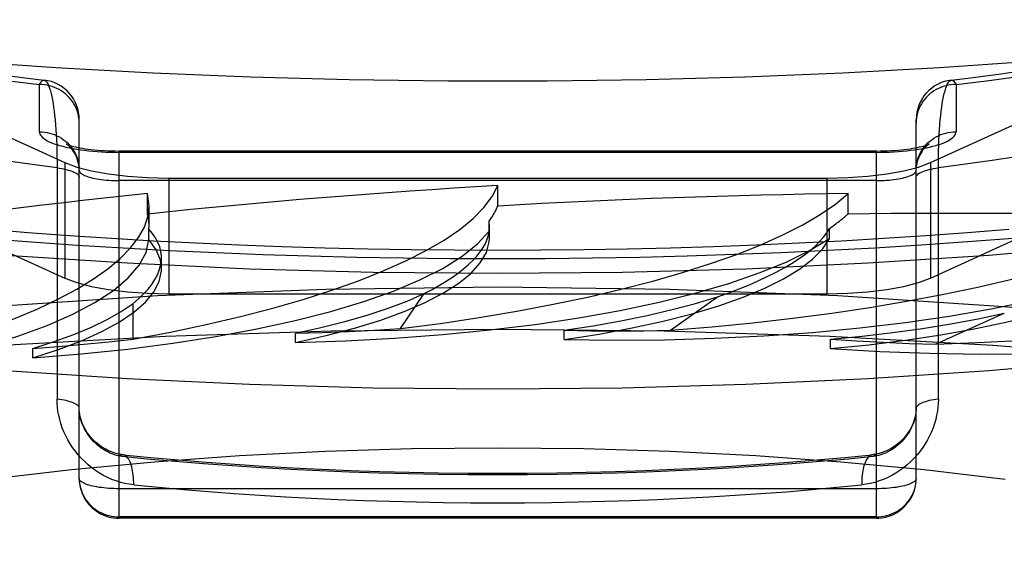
# Model space of a CAD drawing. Header units: inches. Extents: x 0 to 212, y 0 to 138.
# Tile 159 of 256: x 36.868 to 37.115, y 99.756 to 99.887. Entities that reach past the tile are written whole.
import ezdxf

# ---------------------------------------------------------------- set-up
doc = ezdxf.new("R2010")
doc.units = ezdxf.units.IN
doc.header["$LTSCALE"] = 11.6875
doc.header["$MEASUREMENT"] = 0
doc.linetypes.add('HIDDEN', pattern=[0.2, 0.1, -0.1])
doc.layers.get('0').update_dxf_attribs({"linetype": 'CONTINUOUS'})
doc.layers.add('DEFAULT_2', color=8, linetype='HIDDEN')

msp = doc.modelspace()

# ---------------------------------------------------------------- linework, layer by layer
at = {"color": 7, "linetype": 'Continuous'}
for p, q in [((37.14056, 99.83018), (37.11092, 99.82763)), ((36.89467, 99.82563), (36.86441, 99.82763)), ((37.14056, 99.8012), (37.11092, 99.79865)), ((36.89467, 99.79665), (36.86441, 99.79865))]:
    msp.add_line(p, q, dxfattribs=at)
for points in [[(36.98767, 99.87129), (36.97523, 99.87133), (36.96281, 99.87146), (36.9504, 99.87167), (36.93802, 99.87197), (36.92567, 99.87234), (36.91336, 99.87281), (36.9011, 99.87335), (36.88891, 99.87398), (36.87678, 99.87469), (36.86473, 99.87548), (36.85276, 99.87635), (36.84088, 99.87731), (36.82911, 99.87834), (36.81744, 99.87946), (36.80589, 99.88065), (36.79447, 99.88192), (36.78317, 99.88327), (36.77202, 99.88469), (36.76102, 99.88619), (36.75017, 99.88776), (36.73948, 99.88941), (36.72896, 99.89113), (36.71862, 99.89291)], [(37.12257, 99.87635), (37.11061, 99.87548), (37.09855, 99.87469), (37.08642, 99.87398), (37.07423, 99.87335), (37.06197, 99.87281), (37.04967, 99.87234), (37.03732, 99.87197), (37.02493, 99.87167), (37.01253, 99.87146), (37.0001, 99.87133), (36.98767, 99.87129)], [(36.85922, 99.83189), (36.87066, 99.83101), (36.88216, 99.83022)], [(37.08228, 99.82954), (37.09393, 99.83027), (37.10551, 99.83107)], [(37.10551, 99.83107), (37.11702, 99.83196)], [(36.88216, 99.83022), (36.89373, 99.8295), (36.90535, 99.82888), (36.91702, 99.82833), (36.92873, 99.82787), (36.94047, 99.82749), (36.95225, 99.8272), (36.96404, 99.82699), (36.97585, 99.82686), (36.98767, 99.82682)], [(36.98767, 99.82682), (36.99957, 99.82686), (37.01147, 99.82699), (37.02335, 99.8272), (37.03521, 99.8275), (37.04704, 99.82789), (37.05883, 99.82835), (37.07058, 99.82891), (37.08228, 99.82954)], [(37.11092, 99.82763), (37.08066, 99.82563), (37.04993, 99.82419), (37.01896, 99.82333), (36.98767, 99.82304)], [(36.98767, 99.82304), (36.95638, 99.82333), (36.9254, 99.82419), (36.89467, 99.82563)], [(37.11092, 99.79865), (37.08066, 99.79665), (37.04993, 99.79522), (37.01896, 99.79436), (36.98767, 99.79406)], [(36.98767, 99.79406), (36.95638, 99.79436), (36.9254, 99.79522), (36.89467, 99.79665)]]:
    msp.add_lwpolyline(points, dxfattribs=at)
at = {"layer": 'DEFAULT_2', "color": 8, "linetype": 'HIDDEN'}
for p, q in [((36.76384, 99.90332), (36.87904, 99.85091)), ((37.09629, 99.85091), (37.21149, 99.90332)), ((36.76384, 99.87435), (36.87904, 99.82193)), ((37.09629, 99.82193), (37.21149, 99.87435)), ((36.87267, 99.85863), (36.87267, 99.87048)), ((37.10267, 99.87048), (37.10267, 99.85863)), ((36.88267, 99.7717), (36.88267, 99.86165)), ((37.09267, 99.7717), (37.09267, 99.86165)), ((36.89267, 99.7617), (36.89267, 99.85379)), ((37.08267, 99.85379), (36.89267, 99.85379)), ((37.08267, 99.85345), (36.89267, 99.85345)), ((37.08267, 99.7617), (37.08267, 99.85379)), ((36.8771, 99.85101), (36.87711, 99.7916)), ((36.87904, 99.85091), (36.87904, 99.82193)), ((37.09629, 99.85091), (37.09629, 99.82193)), ((37.08267, 99.84638), (36.89267, 99.84638)), ((36.90512, 99.84698), (36.90512, 99.81801)), ((36.90512, 99.84698), (37.07022, 99.84698)), ((37.07022, 99.84698), (37.07022, 99.81801)), ((36.89976, 99.838), (36.89976, 99.84314)), ((36.9002, 99.83999), (36.89976, 99.84314)), ((36.98767, 99.83999), (36.98767, 99.84513)), ((37.07557, 99.838), (37.07557, 99.84314)), ((36.9002, 99.83498), (36.9002, 99.83998)), ((36.9855, 99.83366), (36.9855, 99.83623)), ((36.98563, 99.83479), (36.9855, 99.83623)), ((36.90017, 99.8342), (36.9002, 99.83498)), ((36.90017, 99.83163), (36.90017, 99.8342)), ((36.98563, 99.83215), (36.9855, 99.83366)), ((36.98563, 99.83216), (36.98563, 99.83478)), ((37.0709, 99.83182), (37.0709, 99.83439)), ((36.9033, 99.82426), (36.9033, 99.82699)), ((36.90512, 99.81801), (37.07022, 99.81801)), ((36.96325, 99.80926), (36.96924, 99.81805)), ((37.03104, 99.80883), (37.04285, 99.81722)), ((36.8962, 99.80663), (36.8962, 99.81557)), ((37.09752, 99.80536), (37.11478, 99.81309)), ((37.00431, 99.80651), (37.00431, 99.80885)), ((36.93691, 99.80574), (36.93691, 99.80807)), ((37.07121, 99.80424), (37.07121, 99.80658)), ((36.87105, 99.80195), (36.87105, 99.80428)), ((36.88267, 99.7717), (36.88269, 99.77102)), ((37.09264, 99.77103), (37.09267, 99.7717)), ((36.88275, 99.77044), (36.88287, 99.76968)), ((37.08267, 99.76911), (36.89267, 99.76911)), ((37.09247, 99.76972), (37.09258, 99.77044)), ((37.09258, 99.77037), (37.09264, 99.77106)), ((37.08267, 99.76204), (36.89267, 99.76204)), ((37.08267, 99.7617), (36.89267, 99.7617))]:
    msp.add_line(p, q, dxfattribs=at)
for points in [[(36.86205, 99.87308), (36.86904, 99.87217), (36.87386, 99.87158)], [(37.10147, 99.87158), (37.1063, 99.87217), (37.11329, 99.87309), (37.12016, 99.87405)], [(36.86506, 99.87141), (36.87267, 99.87048)], [(36.87267, 99.87048), (36.87289, 99.87088), (36.87311, 99.87118), (36.87334, 99.8714), (36.87356, 99.87153), (36.87378, 99.87158), (36.87386, 99.87158)], [(36.88267, 99.86083), (36.88264, 99.86146), (36.88258, 99.86209), (36.88247, 99.86271), (36.88233, 99.86333), (36.88214, 99.86393), (36.88191, 99.86452), (36.88164, 99.8651), (36.88133, 99.86565), (36.88098, 99.86619), (36.8806, 99.86671), (36.88018, 99.86719), (36.87974, 99.86766), (36.87926, 99.86809), (36.87875, 99.86849), (36.87822, 99.86886), (36.87767, 99.86919), (36.87709, 99.86949), (36.87649, 99.86975), (36.87588, 99.86997), (36.87525, 99.87016), (36.87462, 99.8703), (36.87397, 99.8704), (36.87332, 99.87046), (36.87267, 99.87048)], [(36.87386, 99.87158), (36.874, 99.87154), (36.87422, 99.87141), (36.87444, 99.8712), (36.87465, 99.87091), (36.87485, 99.87053), (36.87505, 99.87007), (36.87524, 99.86953), (36.87543, 99.86892), (36.87561, 99.86823), (36.87578, 99.86747), (36.87595, 99.86664), (36.8761, 99.86574), (36.87624, 99.86479), (36.87638, 99.86377), (36.8765, 99.86269), (36.87661, 99.86157), (36.87672, 99.86039), (36.87681, 99.85916), (36.87689, 99.85789), (36.87695, 99.85658), (36.87701, 99.85524), (36.87705, 99.85386), (36.87708, 99.85245), (36.8771, 99.85101)], [(37.10267, 99.87048), (37.10201, 99.87046), (37.10136, 99.8704), (37.10072, 99.8703), (37.10008, 99.87016), (37.09945, 99.86997), (37.09884, 99.86975), (37.09824, 99.86949), (37.09767, 99.86919), (37.09711, 99.86886), (37.09658, 99.86849), (37.09607, 99.86809), (37.0956, 99.86766), (37.09515, 99.86719), (37.09473, 99.86671), (37.09435, 99.86619), (37.09401, 99.86565), (37.0937, 99.8651), (37.09343, 99.86452), (37.0932, 99.86393), (37.09301, 99.86333), (37.09286, 99.86271), (37.09275, 99.86209), (37.09269, 99.86146), (37.09267, 99.86083)], [(37.09823, 99.7916), (37.09823, 99.85101), (37.09825, 99.85245), (37.09828, 99.85386), (37.09832, 99.85524), (37.09838, 99.85658), (37.09845, 99.85789), (37.09853, 99.85916), (37.09862, 99.86039), (37.09872, 99.86157), (37.09883, 99.86269), (37.09895, 99.86377), (37.09909, 99.86479), (37.09923, 99.86574), (37.09939, 99.86664), (37.09955, 99.86747), (37.09972, 99.86823), (37.0999, 99.86892), (37.10009, 99.86953), (37.10028, 99.87007), (37.10048, 99.87053), (37.10069, 99.87091), (37.1009, 99.8712), (37.10111, 99.87141), (37.10133, 99.87154), (37.10147, 99.87158)], [(37.10147, 99.87158), (37.10155, 99.87158), (37.10177, 99.87153), (37.102, 99.8714), (37.10222, 99.87118), (37.10244, 99.87088), (37.10267, 99.87048)], [(37.10267, 99.87048), (37.11028, 99.87141), (37.11777, 99.8724)], [(36.87267, 99.85863), (36.8727, 99.85834), (36.87279, 99.85805), (36.87295, 99.85776), (36.87317, 99.85748), (36.87345, 99.8572), (36.87379, 99.85692), (36.87419, 99.85665), (36.87465, 99.85638), (36.87516, 99.85613), (36.87573, 99.85588), (36.87635, 99.85563), (36.87703, 99.8554), (36.87775, 99.85518), (36.87852, 99.85497), (36.87934, 99.85477), (36.8802, 99.85458), (36.88109, 99.85441), (36.88203, 99.85425), (36.88299, 99.8541), (36.88399, 99.85397), (36.88502, 99.85385), (36.88606, 99.85374), (36.88713, 99.85366), (36.88822, 99.85358), (36.88932, 99.85353), (36.89043, 99.85349), (36.89155, 99.85346), (36.89267, 99.85345)], [(36.87267, 99.85863), (36.87332, 99.85861), (36.87397, 99.85855), (36.87462, 99.85844), (36.87525, 99.8583), (36.87588, 99.85812), (36.87649, 99.85789), (36.87709, 99.85763), (36.87767, 99.85734), (36.87822, 99.857), (36.87875, 99.85663), (36.87926, 99.85623), (36.87974, 99.8558), (36.88018, 99.85534), (36.8806, 99.85485), (36.88098, 99.85434), (36.88133, 99.8538), (36.88164, 99.85324), (36.88191, 99.85267), (36.88214, 99.85208), (36.88233, 99.85147), (36.88247, 99.85085), (36.88258, 99.85023), (36.88264, 99.8496)], [(37.08267, 99.85345), (37.08379, 99.85346), (37.0849, 99.85349), (37.08601, 99.85353), (37.08711, 99.85358), (37.0882, 99.85366), (37.08927, 99.85374), (37.09032, 99.85385), (37.09134, 99.85397), (37.09234, 99.8541), (37.09331, 99.85425), (37.09424, 99.85441), (37.09514, 99.85458), (37.09599, 99.85477), (37.09681, 99.85497), (37.09758, 99.85518), (37.0983, 99.8554), (37.09898, 99.85563), (37.0996, 99.85588), (37.10017, 99.85613), (37.10069, 99.85638), (37.10114, 99.85665), (37.10155, 99.85692), (37.10189, 99.8572), (37.10217, 99.85748), (37.10238, 99.85776), (37.10254, 99.85805), (37.10263, 99.85834), (37.10267, 99.85863)], [(37.09267, 99.84897), (37.09269, 99.8496), (37.09275, 99.85023), (37.09286, 99.85085), (37.09301, 99.85147), (37.0932, 99.85208), (37.09343, 99.85267), (37.0937, 99.85324), (37.09401, 99.8538), (37.09435, 99.85434), (37.09473, 99.85485), (37.09515, 99.85534), (37.0956, 99.8558), (37.09607, 99.85623), (37.09658, 99.85663), (37.09711, 99.857), (37.09767, 99.85734), (37.09824, 99.85763), (37.09884, 99.85789), (37.09945, 99.85812), (37.10008, 99.8583), (37.10072, 99.85844), (37.10136, 99.85855), (37.10201, 99.85861), (37.10267, 99.85863)], [(36.88267, 99.84897), (36.88264, 99.84962), (36.88257, 99.85027), (36.88244, 99.85092), (36.88227, 99.85154), (36.88206, 99.85214), (36.88182, 99.8527), (36.88155, 99.85321), (36.88126, 99.85366), (36.88098, 99.85405), (36.88071, 99.85438), (36.88046, 99.85466), (36.88023, 99.85489), (36.88002, 99.85507), (36.87985, 99.85522), (36.87969, 99.85533), (36.87957, 99.85542), (36.87948, 99.85548), (36.87941, 99.85552), (36.87938, 99.85553), (36.87938, 99.85554)], [(36.87938, 99.85553), (36.87941, 99.85552), (36.87949, 99.85549), (36.8796, 99.85544), (36.87976, 99.85538), (36.87997, 99.8553), (36.88022, 99.85522), (36.88053, 99.85513), (36.88089, 99.85503), (36.8813, 99.85492), (36.88177, 99.85481), (36.8823, 99.8547), (36.88287, 99.85459), (36.8835, 99.85448), (36.88417, 99.85437), (36.88489, 99.85427), (36.88564, 99.85418), (36.88644, 99.85409), (36.88727, 99.85402), (36.88812, 99.85395), (36.889, 99.8539), (36.8899, 99.85385), (36.89081, 99.85382), (36.89174, 99.8538), (36.89267, 99.85379)], [(37.08267, 99.85379), (37.08359, 99.8538), (37.08451, 99.85382), (37.08542, 99.85385), (37.08631, 99.85389), (37.08719, 99.85395), (37.08804, 99.85401), (37.08887, 99.85409), (37.08966, 99.85418), (37.09042, 99.85427), (37.09113, 99.85437), (37.09181, 99.85447), (37.09243, 99.85458), (37.09301, 99.8547), (37.09353, 99.85481), (37.094, 99.85492), (37.09442, 99.85502), (37.09478, 99.85512), (37.09509, 99.85522), (37.09535, 99.8553), (37.09556, 99.85537), (37.09572, 99.85543), (37.09584, 99.85548), (37.09591, 99.85551)], [(37.09591, 99.85551), (37.09595, 99.85553), (37.09596, 99.85554), (37.09593, 99.85552), (37.09588, 99.85549), (37.09579, 99.85544), (37.09569, 99.85537), (37.09556, 99.85527), (37.09541, 99.85515), (37.09524, 99.85501), (37.09504, 99.85483), (37.09483, 99.85462), (37.09461, 99.85437), (37.09437, 99.85408), (37.09413, 99.85374), (37.09388, 99.85337), (37.09364, 99.85295), (37.09342, 99.85248), (37.09321, 99.85197), (37.09302, 99.85142), (37.09287, 99.85084), (37.09276, 99.85023), (37.09269, 99.84961)], [(36.87711, 99.84955), (36.87028, 99.85046), (36.86356, 99.85143), (36.85696, 99.85244)], [(36.87904, 99.85091), (36.88209, 99.84977), (36.88573, 99.84882), (36.89004, 99.84804), (36.89479, 99.84746), (36.8998, 99.84711), (36.90512, 99.84698)], [(37.07022, 99.84698), (37.07554, 99.84711), (37.08054, 99.84746), (37.0853, 99.84804), (37.0896, 99.84882), (37.09324, 99.84977), (37.09629, 99.85091)], [(37.11837, 99.85244), (37.11177, 99.85143), (37.10506, 99.85046), (37.09823, 99.84955)], [(36.87711, 99.84955), (36.87772, 99.84947), (36.8783, 99.84937), (36.87886, 99.84927), (36.87939, 99.84915), (36.87989, 99.84902), (36.88035, 99.84889), (36.88078, 99.84875), (36.88116, 99.8486), (36.88151, 99.84844), (36.88181, 99.84828), (36.88207, 99.84811), (36.88228, 99.84794), (36.88245, 99.84777), (36.88257, 99.84759), (36.88264, 99.84741), (36.88267, 99.84723)], [(36.88267, 99.84897), (36.88269, 99.8488), (36.88275, 99.84863), (36.88286, 99.84847), (36.88301, 99.8483), (36.8832, 99.84814), (36.88343, 99.84798), (36.8837, 99.84783), (36.88401, 99.84768), (36.88435, 99.84753), (36.88473, 99.84739), (36.88515, 99.84726), (36.8856, 99.84714), (36.88607, 99.84702), (36.88658, 99.84692), (36.88711, 99.84682), (36.88767, 99.84673), (36.88824, 99.84665), (36.88884, 99.84658), (36.88945, 99.84652), (36.89008, 99.84647), (36.89072, 99.84643), (36.89136, 99.8464), (36.89201, 99.84639), (36.89267, 99.84638)], [(37.08267, 99.84638), (37.08332, 99.84639), (37.08397, 99.8464), (37.08462, 99.84643), (37.08525, 99.84647), (37.08588, 99.84652), (37.08649, 99.84658), (37.08709, 99.84665), (37.08767, 99.84673), (37.08822, 99.84682), (37.08875, 99.84692), (37.08926, 99.84702), (37.08974, 99.84714), (37.09018, 99.84726), (37.0906, 99.84739), (37.09098, 99.84753), (37.09133, 99.84768), (37.09164, 99.84783), (37.09191, 99.84798), (37.09214, 99.84814), (37.09233, 99.8483), (37.09247, 99.84847), (37.09258, 99.84863), (37.09264, 99.8488), (37.09267, 99.84897)], [(37.09267, 99.84723), (37.09269, 99.84741), (37.09276, 99.84759), (37.09288, 99.84777), (37.09305, 99.84794), (37.09326, 99.84811), (37.09352, 99.84828), (37.09382, 99.84844), (37.09417, 99.8486), (37.09456, 99.84875), (37.09498, 99.84889), (37.09544, 99.84902), (37.09594, 99.84915), (37.09647, 99.84927), (37.09703, 99.84937), (37.09762, 99.84947), (37.09823, 99.84955)], [(36.98767, 99.82887), (36.9768, 99.8289), (36.96595, 99.82901), (36.95511, 99.8292), (36.94429, 99.82945), (36.9335, 99.82978), (36.92275, 99.83019), (36.91204, 99.83066), (36.90138, 99.83121), (36.89079, 99.83183), (36.88026, 99.83253), (36.8698, 99.83329), (36.85942, 99.83412)], [(36.87105, 99.80195), (36.88314, 99.80292), (36.89483, 99.80413), (36.90613, 99.80559), (36.91695, 99.80727), (36.92722, 99.80917), (36.93687, 99.81127), (36.94584, 99.81357), (36.95408, 99.81604), (36.96153, 99.81868), (36.96815, 99.82146), (36.97389, 99.82437), (36.97872, 99.82739), (36.98258, 99.83048), (36.9855, 99.83366)], [(37.11591, 99.83412), (37.10553, 99.83329), (37.09508, 99.83253), (37.08455, 99.83183), (37.07395, 99.83121), (37.06329, 99.83066), (37.05259, 99.83019), (37.04183, 99.82978), (37.03105, 99.82945), (37.02023, 99.8292), (37.00939, 99.82901), (36.99853, 99.8289), (36.98767, 99.82887)], [(36.80873, 99.79525), (36.81999, 99.79676), (36.83068, 99.79848), (36.84084, 99.80042), (36.85037, 99.80256), (36.8592, 99.80489), (36.8673, 99.8074), (36.87459, 99.81006), (36.88105, 99.81287), (36.88661, 99.8158), (36.89127, 99.81883), (36.89496, 99.82196), (36.8977, 99.82515), (36.89943, 99.82837), (36.90017, 99.83163)], [(36.9033, 99.82426), (36.90304, 99.8264), (36.902, 99.82902), (36.90017, 99.83163)], [(36.93691, 99.80574), (36.94463, 99.80749), (36.95176, 99.80938), (36.95832, 99.81141), (36.96424, 99.81357), (36.9695, 99.81584), (36.97406, 99.81821), (36.97789, 99.82066), (36.98097, 99.82318), (36.98328, 99.82576), (36.98482, 99.82838), (36.98556, 99.83101), (36.98563, 99.83215)], [(36.93691, 99.80574), (36.94947, 99.80615), (36.96179, 99.80682), (36.9739, 99.80774), (36.98568, 99.80891), (36.99707, 99.81032), (37.00799, 99.81196), (37.01836, 99.81382), (37.02814, 99.81589), (37.03724, 99.81815), (37.04563, 99.82059), (37.05323, 99.8232), (37.06001, 99.82595), (37.06589, 99.82882), (37.0709, 99.83182)], [(37.00431, 99.80651), (37.01309, 99.80789), (37.02138, 99.80943), (37.0292, 99.81113), (37.03648, 99.81299), (37.04318, 99.81499), (37.04926, 99.81712), (37.05468, 99.81937), (37.05941, 99.82171), (37.06342, 99.82415), (37.06668, 99.82665), (37.06917, 99.82921), (37.0709, 99.83182)], [(37.00431, 99.80651), (37.01696, 99.80635), (37.02954, 99.80646), (37.04209, 99.80682), (37.05448, 99.80745), (37.06663, 99.80832), (37.07849, 99.80944), (37.08995, 99.81081), (37.10096, 99.8124), (37.11145, 99.81422), (37.12134, 99.81625), (37.13058, 99.81848), (37.1391, 99.82088), (37.14682, 99.82345), (37.15377, 99.82618)], [(37.07121, 99.80424), (37.08078, 99.8052), (37.08997, 99.80635), (37.09882, 99.80768), (37.10724, 99.80918), (37.11518, 99.81085), (37.12259, 99.81267), (37.12944, 99.81464), (37.13567, 99.81674), (37.14125, 99.81895), (37.14615, 99.82128), (37.15032, 99.82368), (37.15377, 99.82618)], [(36.87105, 99.80195), (36.87748, 99.80402), (36.88323, 99.8062), (36.88833, 99.80849), (36.89271, 99.81089), (36.89637, 99.81336), (36.89927, 99.8159), (36.90139, 99.81849), (36.90274, 99.82111), (36.90328, 99.82375), (36.9033, 99.82426)], [(36.87904, 99.82193), (36.88209, 99.8208), (36.88573, 99.81984), (36.89004, 99.81906), (36.89479, 99.81848), (36.8998, 99.81813), (36.90512, 99.81801)], [(37.07022, 99.81801), (37.07554, 99.81813), (37.08054, 99.81848), (37.0853, 99.81906), (37.0896, 99.81984), (37.09324, 99.8208), (37.09629, 99.82193)], [(36.98767, 99.81962), (36.94458, 99.81906), (36.90231, 99.81744), (36.86067, 99.81474), (36.82024, 99.811), (36.78144, 99.80624), (36.7446, 99.80054), (36.71013, 99.79391), (36.67831, 99.78645), (36.64949, 99.77822), (36.6239, 99.76929), (36.60184, 99.75976), (36.58347, 99.74972), (36.56902, 99.73925), (36.55857, 99.72848), (36.55229, 99.71748), (36.55017, 99.70639)], [(37.42517, 99.70639), (37.42304, 99.71748), (37.41676, 99.72848), (37.40631, 99.73925), (37.39186, 99.74972), (37.37349, 99.75976), (37.35143, 99.76929), (37.32585, 99.77822), (37.29703, 99.78645), (37.2652, 99.79391), (37.23073, 99.80054), (37.1939, 99.80624), (37.15509, 99.811), (37.11466, 99.81474), (37.07302, 99.81744), (37.03075, 99.81906), (36.98767, 99.81962)], [(36.93692, 99.80808), (36.94333, 99.80951), (36.94934, 99.81104), (36.95495, 99.81266), (36.96016, 99.81438), (36.96492, 99.81617), (36.96924, 99.81805)], [(37.00433, 99.80885), (37.0116, 99.80997), (37.01854, 99.81121), (37.02516, 99.81256), (37.03143, 99.81401), (37.03733, 99.81557), (37.04285, 99.81722)], [(37.07121, 99.80424), (37.08356, 99.80352), (37.09602, 99.80306), (37.10862, 99.80285), (37.12124, 99.80291), (37.1338, 99.80322), (37.14623, 99.8038), (37.15843, 99.80463), (37.17035, 99.8057), (37.18189, 99.80702), (37.19299, 99.80857), (37.20358, 99.81035), (37.21359, 99.81234), (37.22292, 99.81452), (37.23159, 99.81689)], [(36.87106, 99.80429), (36.87641, 99.80599), (36.8813, 99.80776), (36.88574, 99.80961), (36.88971, 99.81154), (36.8932, 99.81352), (36.8962, 99.81557)], [(37.07122, 99.80658), (37.07914, 99.80736), (37.0868, 99.80826), (37.09423, 99.80929), (37.10138, 99.81044), (37.10823, 99.81171), (37.11478, 99.81309)], [(36.98767, 99.80905), (36.94586, 99.8086), (36.90435, 99.80726), (36.8634, 99.80504), (36.8233, 99.80195), (36.78433, 99.79802), (36.74674, 99.79326), (36.7108, 99.78772), (36.67675, 99.78142), (36.64482, 99.77443), (36.61524, 99.76677), (36.5882, 99.75851), (36.56389, 99.74969), (36.54247, 99.74039), (36.5241, 99.73066), (36.50889, 99.72058), (36.49695, 99.7102), (36.48837, 99.6996), (36.48319, 99.68885), (36.48146, 99.67804)], [(36.93692, 99.80808), (36.94359, 99.80826), (36.95019, 99.80852), (36.95675, 99.80885), (36.96325, 99.80926)], [(37.49387, 99.67804), (37.49214, 99.68885), (37.48697, 99.6996), (37.47838, 99.7102), (37.46644, 99.72058), (37.45123, 99.73066), (37.43286, 99.74039), (37.41144, 99.74969), (37.38713, 99.75851), (37.36009, 99.76677), (37.33051, 99.77443), (37.29858, 99.78142), (37.26453, 99.78772), (37.22859, 99.79326), (37.19101, 99.79802), (37.15203, 99.80195), (37.11193, 99.80504), (37.07098, 99.80726), (37.02947, 99.8086), (36.98767, 99.80905)], [(37.00433, 99.80885), (37.01101, 99.80873), (37.01769, 99.80869), (37.02437, 99.80872), (37.03104, 99.80883)], [(36.87106, 99.80429), (36.8775, 99.80477), (36.88383, 99.80532), (36.89006, 99.80594), (36.8962, 99.80663)], [(37.07122, 99.80658), (37.07773, 99.80616), (37.08428, 99.80582), (37.09088, 99.80555), (37.09752, 99.80536)], [(36.88267, 99.78928), (36.88264, 99.78946), (36.88257, 99.78964), (36.88245, 99.78981), (36.88228, 99.78999), (36.88207, 99.79016), (36.88181, 99.79033), (36.88151, 99.79049), (36.88116, 99.79064), (36.88078, 99.79079), (36.88035, 99.79093), (36.87989, 99.79107), (36.87939, 99.79119), (36.87886, 99.79131), (36.8783, 99.79142), (36.87772, 99.79151), (36.87711, 99.7916)], [(36.89633, 99.77007), (36.89523, 99.77022), (36.89412, 99.77043), (36.89302, 99.7707), (36.89193, 99.77105), (36.89085, 99.77145), (36.88979, 99.77192), (36.88875, 99.77244), (36.88774, 99.77303), (36.88676, 99.77367), (36.88582, 99.77436), (36.88491, 99.7751), (36.88404, 99.77589), (36.88321, 99.77672), (36.88243, 99.77759), (36.8817, 99.77849), (36.88102, 99.77943), (36.88039, 99.78039), (36.87982, 99.78136), (36.8793, 99.78236), (36.87883, 99.78337), (36.87842, 99.7844), (36.87807, 99.78544), (36.87777, 99.78648), (36.87753, 99.78752), (36.87734, 99.78855), (36.87721, 99.78958), (36.87713, 99.7906), (36.87711, 99.7916)], [(37.09823, 99.7916), (37.0982, 99.7906), (37.09812, 99.78958), (37.09799, 99.78855), (37.0978, 99.78752), (37.09756, 99.78648), (37.09726, 99.78544), (37.09691, 99.7844), (37.0965, 99.78337), (37.09603, 99.78236), (37.09552, 99.78136), (37.09494, 99.78039), (37.09431, 99.77943), (37.09363, 99.77849), (37.0929, 99.77759), (37.09212, 99.77672), (37.09129, 99.77589), (37.09042, 99.7751), (37.08952, 99.77436), (37.08857, 99.77367), (37.08759, 99.77303), (37.08658, 99.77244), (37.08554, 99.77192), (37.08448, 99.77145), (37.0834, 99.77105), (37.08231, 99.7707), (37.08121, 99.77043), (37.08011, 99.77022), (37.079, 99.77007)], [(37.09823, 99.7916), (37.09762, 99.79151), (37.09703, 99.79142), (37.09647, 99.79131), (37.09594, 99.79119), (37.09544, 99.79107), (37.09498, 99.79093), (37.09456, 99.79079), (37.09417, 99.79064), (37.09382, 99.79049), (37.09352, 99.79033), (37.09326, 99.79016), (37.09305, 99.78999), (37.09288, 99.78981), (37.09276, 99.78964), (37.09269, 99.78946), (37.09267, 99.78928)], [(36.89267, 99.77732), (36.89209, 99.77746), (36.89152, 99.77762), (36.89094, 99.77782), (36.89038, 99.77806), (36.88981, 99.77832), (36.88926, 99.77862), (36.88872, 99.77895), (36.8882, 99.7793), (36.88769, 99.77968), (36.8872, 99.78009), (36.88672, 99.78051), (36.88627, 99.78096), (36.88584, 99.78143), (36.88544, 99.78192), (36.88505, 99.78242), (36.8847, 99.78293), (36.88437, 99.78345), (36.88408, 99.78398), (36.88381, 99.78451), (36.88356, 99.78505), (36.88335, 99.78559), (36.88317, 99.78613), (36.88301, 99.78667), (36.88289, 99.78721), (36.88279, 99.78774), (36.88272, 99.78826), (36.88268, 99.78878), (36.88267, 99.78928)], [(36.89368, 99.77761), (36.89331, 99.77765), (36.89261, 99.77777), (36.89191, 99.77794), (36.8912, 99.77816), (36.89051, 99.77842), (36.88982, 99.77872), (36.88916, 99.77907), (36.88851, 99.77946), (36.8879, 99.77987), (36.88731, 99.78032), (36.88676, 99.78079), (36.88624, 99.78129), (36.88576, 99.7818), (36.88531, 99.78232), (36.8849, 99.78286), (36.88453, 99.7834), (36.8842, 99.78394), (36.8839, 99.78448), (36.88364, 99.78502), (36.88341, 99.78556), (36.88322, 99.78609), (36.88305, 99.78661), (36.88292, 99.78713), (36.88281, 99.78764), (36.88274, 99.78815), (36.88269, 99.78865), (36.88267, 99.78913), (36.88267, 99.78928)], [(37.09267, 99.78928), (37.09266, 99.78911), (37.09264, 99.78862), (37.09259, 99.78813), (37.09251, 99.78762), (37.09241, 99.78711), (37.09227, 99.78659), (37.09211, 99.78606), (37.09191, 99.78553), (37.09168, 99.78499), (37.09142, 99.78445), (37.09112, 99.78391), (37.09078, 99.78337), (37.09041, 99.78284), (37.09001, 99.78231), (37.08956, 99.78179), (37.08908, 99.78128), (37.08856, 99.78078), (37.08801, 99.78031), (37.08742, 99.77986), (37.0868, 99.77945), (37.08616, 99.77906), (37.08549, 99.77872), (37.08481, 99.77841), (37.08411, 99.77815), (37.08341, 99.77794), (37.0827, 99.77777), (37.082, 99.77765), (37.08165, 99.77761)], [(37.09267, 99.78928), (37.09265, 99.78878), (37.09261, 99.78826), (37.09254, 99.78774), (37.09245, 99.78721), (37.09232, 99.78667), (37.09217, 99.78613), (37.09198, 99.78559), (37.09177, 99.78505), (37.09153, 99.78451), (37.09126, 99.78398), (37.09096, 99.78345), (37.09063, 99.78293), (37.09028, 99.78242), (37.0899, 99.78192), (37.08949, 99.78143), (37.08906, 99.78096), (37.08861, 99.78051), (37.08814, 99.78009), (37.08764, 99.77968), (37.08713, 99.7793), (37.08661, 99.77895), (37.08607, 99.77862), (37.08552, 99.77832), (37.08496, 99.77806), (37.08439, 99.77782), (37.08382, 99.77762), (37.08324, 99.77746), (37.08267, 99.77732)], [(36.72739, 99.7344), (36.7367, 99.73962), (36.74756, 99.74462), (36.75989, 99.74938), (36.77362, 99.75388), (36.78865, 99.75808), (36.80494, 99.76196), (36.82238, 99.76551), (36.84093, 99.7687), (36.86041, 99.77151), (36.88069, 99.77391), (36.90159, 99.77588), (36.92292, 99.77742), (36.9445, 99.77851), (36.96605, 99.77916), (36.98767, 99.77937)], [(36.98767, 99.77937), (37.0093, 99.77916), (37.03087, 99.77851), (37.05246, 99.77741), (37.0738, 99.77588), (37.0947, 99.7739), (37.11498, 99.7715)], [(36.89368, 99.77761), (36.89362, 99.77761), (36.89338, 99.77761), (36.89315, 99.77755), (36.89291, 99.77746), (36.89267, 99.77732)], [(36.89267, 99.77732), (36.89967, 99.77664), (36.90674, 99.77601), (36.91388, 99.77543), (36.92108, 99.7749), (36.92834, 99.77443), (36.93565, 99.77401), (36.943, 99.77365), (36.95039, 99.77335), (36.95781, 99.7731), (36.96525, 99.7729), (36.97271, 99.77276), (36.98019, 99.77268), (36.98767, 99.77265), (36.99515, 99.77268), (37.00263, 99.77276), (37.01009, 99.7729), (37.01754, 99.7731), (37.02496, 99.77335), (37.03235, 99.77365), (37.0397, 99.77402), (37.04701, 99.77443), (37.05426, 99.7749), (37.06147, 99.77543), (37.06861, 99.77601), (37.07567, 99.77664), (37.08267, 99.77732)], [(36.89633, 99.77007), (36.89633, 99.7707), (36.8963, 99.77131), (36.89626, 99.77191), (36.89621, 99.77249), (36.89614, 99.77305), (36.89606, 99.77358), (36.89596, 99.77409), (36.89584, 99.77458), (36.89572, 99.77503), (36.89558, 99.77545), (36.89542, 99.77584), (36.89526, 99.77619), (36.89508, 99.77651), (36.8949, 99.77679), (36.8947, 99.77703), (36.8945, 99.77723), (36.89429, 99.77739), (36.89407, 99.77751), (36.89385, 99.77758), (36.89368, 99.77761)], [(36.89368, 99.77761), (36.90059, 99.77693), (36.90757, 99.77631), (36.91462, 99.77574), (36.92174, 99.77522), (36.92892, 99.77476), (36.93615, 99.77434), (36.94342, 99.77398), (36.95074, 99.77368), (36.95808, 99.77343), (36.96546, 99.77324), (36.97285, 99.7731), (36.98025, 99.77302), (36.98766, 99.77299), (36.99508, 99.77302), (37.00248, 99.7731), (37.00987, 99.77324), (37.01725, 99.77343), (37.02459, 99.77368), (37.03191, 99.77398), (37.03918, 99.77434), (37.04641, 99.77475), (37.05359, 99.77522), (37.06071, 99.77574), (37.06776, 99.77631), (37.07474, 99.77693), (37.08165, 99.77761)], [(37.08165, 99.77761), (37.08149, 99.77758), (37.08126, 99.77751), (37.08104, 99.77739), (37.08083, 99.77723), (37.08063, 99.77703), (37.08043, 99.77679), (37.08025, 99.77651), (37.08007, 99.77619), (37.07991, 99.77584), (37.07976, 99.77545), (37.07962, 99.77503), (37.07949, 99.77458), (37.07938, 99.77409), (37.07928, 99.77358), (37.07919, 99.77305), (37.07912, 99.77249), (37.07907, 99.77191), (37.07903, 99.77131), (37.07901, 99.7707), (37.079, 99.77007)], [(37.08267, 99.77732), (37.08243, 99.77746), (37.08219, 99.77755), (37.08195, 99.77761), (37.08172, 99.77761), (37.08165, 99.77761)], [(36.88267, 99.7717), (36.88269, 99.77107), (36.88276, 99.77035)], [(36.89267, 99.76911), (36.89201, 99.76911), (36.89136, 99.76913), (36.89072, 99.76916), (36.89008, 99.7692), (36.88945, 99.76925), (36.88884, 99.76931), (36.88824, 99.76938), (36.88767, 99.76945), (36.88711, 99.76954), (36.88658, 99.76964), (36.88607, 99.76975), (36.8856, 99.76987), (36.88515, 99.76999), (36.88473, 99.77012), (36.88435, 99.77026), (36.88401, 99.7704), (36.8837, 99.77055), (36.88343, 99.77071), (36.8832, 99.77086), (36.88301, 99.77103), (36.88286, 99.77119), (36.88275, 99.77136), (36.88269, 99.77153), (36.88267, 99.7717)], [(37.09267, 99.7717), (37.09264, 99.77153), (37.09258, 99.77136), (37.09247, 99.77119), (37.09233, 99.77103), (37.09214, 99.77086), (37.0919, 99.77071), (37.09163, 99.77055), (37.09133, 99.7704), (37.09098, 99.77026), (37.0906, 99.77012), (37.09018, 99.76999), (37.08974, 99.76987), (37.08926, 99.76975), (37.08875, 99.76964), (37.08822, 99.76954), (37.08767, 99.76945), (37.08709, 99.76937), (37.08649, 99.76931), (37.08588, 99.76925), (37.08525, 99.7692), (37.08462, 99.76916), (37.08397, 99.76913), (37.08332, 99.76911), (37.08267, 99.76911)], [(36.88286, 99.76981), (36.88303, 99.76904), (36.88321, 99.76845), (36.88342, 99.76788), (36.8837, 99.76727), (36.88401, 99.76669), (36.88432, 99.76619), (36.88465, 99.76572), (36.88503, 99.76523), (36.88546, 99.76476), (36.88595, 99.76429), (36.88646, 99.76386), (36.88696, 99.76349), (36.88747, 99.76315), (36.88804, 99.76283), (36.88863, 99.76255), (36.88926, 99.76229), (36.88992, 99.76208), (36.8906, 99.76191), (36.8913, 99.76179), (36.89201, 99.76172), (36.89267, 99.7617)], [(36.88301, 99.7692), (36.8832, 99.76859), (36.88343, 99.768), (36.8837, 99.76743), (36.88401, 99.76687), (36.88435, 99.76633), (36.88473, 99.76582), (36.88515, 99.76533), (36.88559, 99.76487), (36.88607, 99.76443), (36.88658, 99.76403), (36.88711, 99.76367), (36.88767, 99.76333), (36.88824, 99.76303), (36.88884, 99.76277), (36.88945, 99.76255), (36.89008, 99.76237), (36.89072, 99.76222), (36.89136, 99.76212), (36.89201, 99.76206), (36.89267, 99.76204)], [(36.89633, 99.77007), (36.90254, 99.76946), (36.90882, 99.76889), (36.91514, 99.76837), (36.92153, 99.76789), (36.92796, 99.76746), (36.93443, 99.76707), (36.94094, 99.76672), (36.94747, 99.76642), (36.95404, 99.76617), (36.96065, 99.76596), (36.96733, 99.76579), (36.97407, 99.76567), (36.98084, 99.7656), (36.98767, 99.76558)], [(36.98767, 99.76558), (36.99443, 99.7656), (37.00116, 99.76567), (37.00782, 99.76579), (37.01444, 99.76595), (37.02106, 99.76616), (37.02765, 99.76641), (37.03422, 99.76671), (37.04076, 99.76706), (37.04725, 99.76745), (37.0537, 99.76789), (37.0601, 99.76836), (37.06645, 99.76889), (37.07275, 99.76946), (37.079, 99.77007)], [(37.08267, 99.76204), (37.08332, 99.76206), (37.08397, 99.76212), (37.08462, 99.76222), (37.08525, 99.76237), (37.08588, 99.76255), (37.08649, 99.76277), (37.08709, 99.76303), (37.08767, 99.76333), (37.08822, 99.76366), (37.08875, 99.76403), (37.08926, 99.76443), (37.08974, 99.76487), (37.09018, 99.76533), (37.0906, 99.76582), (37.09098, 99.76633), (37.09133, 99.76687), (37.09163, 99.76742), (37.0919, 99.768), (37.09214, 99.76859), (37.09233, 99.7692), (37.09247, 99.76981)], [(37.08267, 99.7617), (37.08333, 99.76172), (37.08399, 99.76178), (37.08464, 99.76189), (37.08528, 99.76204), (37.08591, 99.76224), (37.08652, 99.76247), (37.08712, 99.76274), (37.0877, 99.76305), (37.08825, 99.7634), (37.08877, 99.76377), (37.08927, 99.76418), (37.08974, 99.76463), (37.09019, 99.76511), (37.0906, 99.76561), (37.09098, 99.76613), (37.09132, 99.76668), (37.09163, 99.76725), (37.0919, 99.76785), (37.09213, 99.76846), (37.09232, 99.76909), (37.09247, 99.76972)]]:
    msp.add_lwpolyline(points, dxfattribs=at)
for centre, start, end in [((36.87267, 99.86165), 0, 83.1553), ((37.10267, 99.86165), 96.8447, 180)]:
    msp.add_arc(centre, 0.01, start, end, dxfattribs=at)
for centre, major_axis, ratio, start_param, end_param in [((36.98767, 99.71411), (0.50613, 0.03142), 0.268018, 1.728692, 1.903225), ((36.83007, 99.84001), (0.15837, 0.00993), 0.257874, -1.156305, -0.116454), ((36.98767, 99.71411), (0.50614, 0.03172), 0.257874, 1.554635, 1.729168), ((36.92312, 99.84504), (0.15837, 0.00972), 0.247786, -1.329886, -0.290035), ((36.98767, 99.71411), (0.50615, 0.03107), 0.247786, 1.381054, 1.555587), ((36.74181, 99.83088), (0.15837, 0.00983), 0.268018, -0.982248, -0.016858), ((36.83007, 99.83485), (0.15837, 0.00972), 0.247786, -0.208781, -0.115503), ((36.98767, 99.71411), (0.50616, 0.0295), 0.238051, 1.207858, 1.382391), ((36.74181, 99.82572), (0.15837, 0.00993), 0.257874, -0.01619, 0.058079), ((37.01813, 99.84582), (0.15837, 0.00923), 0.238051, -1.503082, -0.463231), ((36.92312, 99.83988), (0.15837, 0.00923), 0.238051, -0.381977, -0.288698), ((36.77197, 99.81933), (0.13131, 0.00823), 0.257874, 5.936618, 6.485666), ((36.85431, 99.82723), (0.13131, 0.00806), 0.247786, -0.520148, -0.015351), ((36.94069, 99.83131), (0.13131, 0.00765), 0.238051, -0.693344, -0.144297), ((37.11222, 99.84231), (0.15838, 0.00847), 0.228952, -1.675983, -0.636132)]:
    msp.add_ellipse(centre, major_axis=major_axis, ratio=ratio, start_param=start_param, end_param=end_param, dxfattribs=at)

doc.saveas('drawing.dxf')
